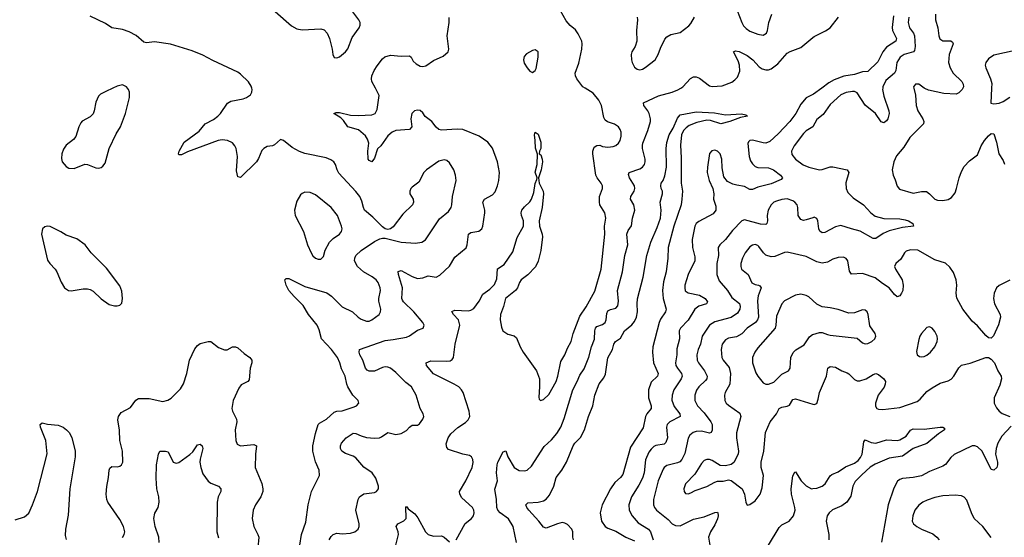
# Model space of a CAD drawing. Header units: inches. Extents: x 884691 to 1028259, y 526745 to 653629.
# Tile 151 of 241: x 994083 to 1001429, y 576649 to 580510. Entities that reach past the tile are written whole.
import ezdxf

# ---------------------------------------------------------------- set-up
doc = ezdxf.new("R2010")
doc.units = ezdxf.units.IN
doc.header["$MEASUREMENT"] = 0
for name, color, linetype in [('A9597', 7, 'Continuous'), ('A9598', 7, 'Continuous'), ('B0507', 7, 'Continuous'), ('B0508', 7, 'Continuous')]:
    doc.layers.add(name, color=color, linetype=linetype)

msp = doc.modelspace()

# ---------------------------------------------------------------- linework, layer by layer
at = {"layer": 'A9597', "color": 6}
for points, elevation in [([(994778.8, 580000), (994724.8, 579975.2), (994686.5, 579953.5), (994670, 579938.7), (994650, 579894), (994639.3, 579830), (994631.4, 579808.6), (994610, 579785.6), (994550, 579752.5), (994539.4, 579740.6), (994523.2, 579710), (994501.1, 579638.9), (994483.5, 579616.5), (994430, 579574.8), (994410, 579544.8), (994396.8, 579510), (994394, 579474), (994400.5, 579450), (994430, 579414), (994450, 579402.8), (994490, 579399.8), (994570, 579432.7), (994590, 579430.2), (994650, 579404.6), (994670, 579401.5), (994690, 579406.2), (994703.4, 579416.6), (994719.7, 579440.3), (994750.8, 579549.2), (994802.6, 579657.4), (994835.2, 579710), (994873.3, 579810), (994902, 579930), (994903.5, 579970), (994895.3, 579990), (994887.1, 580000)], 2200), ([(996172.7, 576590), (996186.1, 576670), (996218.5, 576761.5), (996234.5, 576890), (996260.6, 576990), (996319.3, 577110), (996317.8, 577150), (996290, 577212.6), (996269.8, 577290.2), (996270.1, 577329.9), (996290, 577422.6), (996309.6, 577490.4), (996318.7, 577501.3), (996372.3, 577530), (996430, 577582), (996450, 577589.8), (996490, 577591), (996577.7, 577622.3), (996595.4, 577630), (996613.3, 577650), (996608, 577670), (996568.4, 577708.4), (996531.2, 577770), (996523.3, 577790), (996512.5, 577850), (996485, 577905), (996471.4, 577951.4), (996453.8, 577990), (996408.5, 578050), (996333.5, 578130), (996317.4, 578197.4), (996303.5, 578230), (996237.7, 578310), (996198.2, 578378.2), (996130, 578444.1), (996091.2, 578490), (996070.7, 578530), (996060.9, 578570), (996070, 578579.8), (996090, 578579.6), (996210, 578520), (996373.5, 578473.5), (996410, 578448.3), (996488.6, 578368.6), (996565.5, 578330), (996607.4, 578290), (996630, 578275.1), (996670, 578259.9), (996690, 578261.1), (996711.2, 578270), (996765.1, 578310), (996775.5, 578330), (996776.7, 578350), (996762, 578410), (996762.1, 578430), (996775.1, 578490), (996773.6, 578510), (996757.4, 578550), (996741.4, 578570), (996712.7, 578592.7), (996649.2, 578629.2), (996603.8, 578670), (996582, 578710), (996582.4, 578730), (996590.9, 578750), (996630, 578787.8), (996730, 578854.7), (996770, 578875.5), (996790, 578880.5), (996810, 578880.3), (996930, 578851.1), (997036, 578844), (997082.8, 578850), (997110, 578868.7), (997215.9, 579024.1), (997281, 579079), (997302.3, 579110), (997308, 579130), (997310.9, 579190), (997338.5, 579310), (997335.1, 579350), (997323.1, 579390), (997290, 579443), (997270, 579459.1), (997250, 579464.6), (997210, 579454.9), (997116.9, 579390), (997098.5, 579370), (997061.3, 579298.7), (997010, 579261.9), (997000.6, 579250), (996992.9, 579230), (996993.9, 579210), (997017.4, 579170), (997021.7, 579150), (997014, 579130), (996941.8, 579058.2), (996870, 578965.4), (996850, 578951), (996830, 578945), (996810, 578950.5), (996790, 578965), (996717.9, 579037.9), (996655.7, 579090), (996646.8, 579110), (996636.7, 579156.7), (996620.4, 579190), (996590, 579229.1), (996464.6, 579364.6), (996450.9, 579390), (996439.1, 579430), (996426.2, 579450), (996405.1, 579465.1), (996370, 579480.5), (996210, 579512.7), (996170, 579525.8), (996115.8, 579555.8), (996050, 579609.8), (996030, 579615.1), (995983.6, 579576.4), (995970, 579569.8), (995930, 579562.9), (995904.2, 579550), (995890, 579534.2), (995865.5, 579474.5), (995849.7, 579450.3), (995730, 579333.8), (995710, 579338), (995701.3, 579381.3), (995707, 579490), (995697.2, 579550), (995687.9, 579570), (995670.4, 579590.4), (995633.6, 579610), (995594.7, 579614.7), (995565, 579610), (995335.1, 579524.9), (995290, 579503), (995270, 579501), (995266.9, 579510), (995274, 579530), (995310, 579595.3), (995421.1, 579678.9), (995465.7, 579734.3), (995530, 579765.8), (995561.9, 579790), (995581.7, 579810), (995632.3, 579887.7), (995657.6, 579902.4), (995750, 579919.9), (995775.2, 579930), (995804.6, 579950), (995816, 579970), (995816.5, 579990), (995813.8, 580000)], 2100), ([(996391, 576630), (996405.9, 576654.1), (996422.3, 576670), (996450, 576678.5), (996490, 576675.5), (996550, 576679.9), (996582.3, 576690), (996608.2, 576710), (996616, 576730), (996615.8, 576750), (996591.9, 576850), (996608.1, 576931.9), (996618.4, 576950), (996650, 576972.4), (996730, 576983.4), (996745.3, 576990), (996759.7, 577010), (996760.9, 577030), (996739.6, 577090), (996713.4, 577130), (996650, 577172.7), (996590, 577240.3), (996570, 577253.1), (996512.8, 577272.8), (996486.9, 577290), (996477.1, 577310), (996475.8, 577330), (996483.6, 577350), (996518.3, 577390), (996570, 577424.4), (996590, 577424.1), (996630, 577405.2), (996670, 577393.5), (996730, 577389.2), (996768.1, 577391.9), (996782.7, 577397.3), (996830, 577430.1), (996890, 577415.6), (996930, 577423.6), (996970, 577444.8), (996990, 577470.1), (997010, 577484), (997050, 577486.4), (997064.8, 577495.2), (997091.4, 577530), (997097.4, 577550), (997092.5, 577570), (997069.7, 577609.7), (997041.5, 577710), (997006.6, 577770), (996962.8, 577802.8), (996890, 577878), (996850, 577909.5), (996830, 577918.4), (996810, 577919.8), (996790, 577914.6), (996730, 577888.1), (996690, 577888.4), (996676, 577896), (996663.5, 577910), (996642.9, 577970), (996620.7, 578010), (996614.8, 578030), (996617, 578050), (996810, 578116.8), (996870, 578123.1), (996970, 578142.6), (996990, 578151.9), (997050, 578194.7), (997093.6, 578210), (997101.3, 578230), (997091.4, 578250), (997024.6, 578330), (996946.4, 578406.4), (996938.7, 578418.7), (996933.9, 578430), (996939.9, 578510), (996908.4, 578610), (996907.5, 578632.5), (996930, 578639), (997010, 578594.3), (997050, 578579.6), (997090, 578583.1), (997130, 578599.3), (997190, 578590.4), (997216.7, 578603.3), (997290, 578672.1), (997330, 578738.7), (997413, 578807), (997421.3, 578830), (997431, 578910), (997450, 578923.6), (997508, 578932), (997530.1, 578949.9), (997537.1, 578970), (997553.4, 579070), (997554.2, 579090), (997539.5, 579150), (997550.4, 579170), (997610, 579204.7), (997630, 579225.8), (997648.6, 579270), (997656.9, 579310), (997662.4, 579370), (997647.1, 579450), (997611, 579551), (997575.2, 579595.2), (997510, 579641.8), (997390, 579689.7), (997346.2, 579693.8), (997230, 579685.5), (997210, 579691), (997190, 579709.1), (997157.9, 579750), (997108.2, 579788.2), (997090, 579815.2), (997070, 579832.1), (997050, 579835.3), (997028.9, 579831.1), (997009.6, 579810), (997002.3, 579770), (997007.7, 579710), (996992, 579690), (996890, 579684.6), (996861.4, 579670), (996830, 579642.8), (996776.6, 579570), (996753.7, 579546.3), (996730, 579477.7), (996710, 579449.9), (996690, 579458.7), (996683.2, 579470), (996680.9, 579530), (996687.4, 579590), (996678.4, 579618.4), (996662.8, 579642.8), (996610, 579688.8), (996530, 579711.1), (996498.7, 579758.7), (996477.8, 579777.8), (996425.5, 579810), (996443.3, 579816.7), (996470, 579817.1), (996550, 579797.8), (996610, 579794.3), (996710, 579799.3), (996736.1, 579810), (996750, 579839.6), (996765.5, 579945.5), (996737.2, 580000)], 2000), ([(997339.4, 576630), (997407.4, 576752.6), (997453.5, 576790), (997468.6, 576810), (997472.8, 576830), (997471, 576850), (997461, 576870), (997382.9, 576942.9), (997365.7, 576970), (997364, 576990), (997411.8, 577070), (997458.9, 577170), (997465.7, 577205.7), (997463.9, 577230), (997454.7, 577250), (997439.1, 577259.1), (997390, 577269.3), (997283.1, 577303.1), (997270, 577318.9), (997265.2, 577345.2), (997278.5, 577390), (997300.2, 577419.8), (997351.1, 577468.9), (997410, 577504.3), (997430, 577524.9), (997440.2, 577550), (997435.6, 577590), (997390.6, 577730), (997379.9, 577750), (997358.4, 577770), (997323.5, 577790), (997170, 577868.3), (997117.9, 577930), (997115, 577950), (997150, 577963.9), (997270, 577961.9), (997294.2, 577965.8), (997310, 577975.8), (997318.4, 577990), (997330.7, 578090), (997366.2, 578230), (997356.5, 578270), (997320.6, 578310), (997307.1, 578332.9), (997330, 578343.2), (997430, 578337.1), (997450, 578342.9), (997470, 578356.3), (997510, 578409.7), (997537.8, 578462.2), (997590, 578499.2), (997626.5, 578533.5), (997643.4, 578576.6), (997648.7, 578651.3), (997696.9, 578683.1), (997761.2, 578778.8), (997794.6, 578885.4), (997842, 578970), (997842, 579010), (997826.3, 579050), (997825, 579070), (997830, 579088.6), (997850, 579114.4), (997889, 579151), (997901.3, 579170), (997918.1, 579221.9), (997930, 579288.2), (997942, 579318), (997943.9, 579330), (997930, 579372), (997943.3, 579430), (997946.8, 579506.8), (997932.5, 579552.5), (997929.7, 579610), (997922.6, 579650), (997928.2, 579671.8), (997950, 579654.9), (997970, 579597.3), (997970.7, 579550), (997961.3, 579530), (997959.3, 579510), (997970, 579501.3), (997982, 579470), (997984.5, 579450), (997973, 579390), (997952.7, 579330), (997959, 579290), (997987.7, 579230), (997992.1, 579210), (997982, 579110), (997958.4, 579010), (997961.8, 578970), (997980.8, 578910), (997982.9, 578890), (997972, 578788), (997951.3, 578708.7), (997932.5, 578667.5), (997874.5, 578605.5), (997825.1, 578570), (997811.1, 578550), (997796.5, 578510), (997783.1, 578490), (997706.3, 578430), (997693.1, 578370), (997671, 578310), (997668.2, 578271.8), (997676.6, 578216.6), (997687.7, 578187.7), (997725.2, 578165.2), (997772.8, 578152.8), (997790, 578137.1), (997817.1, 578070), (997838.6, 578030), (997939.6, 577890), (997960.2, 577830), (997961.3, 577770), (997955, 577695), (997959.3, 577679.3), (997968, 577668.1), (997990, 577677.2), (998030, 577714.3), (998085.4, 577810), (998099, 577850), (998120.8, 577959.2), (998150.7, 578009.3), (998170, 578059), (998196.6, 578110), (998211.9, 578170), (998261.9, 578298.1), (998310, 578369), (998374.8, 578485.2), (998421, 578650), (998448.6, 578910), (998445.6, 578970), (998456.4, 579030), (998449, 579070), (998412.3, 579130), (998407.8, 579147.8), (998408.5, 579190), (998430.2, 579250), (998430.2, 579270), (998421.8, 579290), (998391.1, 579330), (998382.3, 579350), (998358.9, 579510), (998360, 579530), (998370, 579558.2), (998390, 579572.6), (998410, 579574), (998430, 579565.1), (998470, 579558.1), (998510, 579563.5), (998530, 579571.6), (998550, 579587.9), (998562.1, 579610), (998570, 579640.3), (998570, 579670.8), (998564, 579690), (998550, 579711.2), (998519.8, 579730), (998468.5, 579748.5), (998450, 579761.4), (998441, 579781), (998422.7, 579870), (998403.2, 579910), (998361.2, 579961.2), (998301.1, 580000)], 1900), ([(997789.4, 576610), (997764.7, 576730), (997730, 576785.8), (997667.7, 576830), (997649.3, 576850), (997642.1, 576870), (997639.1, 576930), (997627.1, 577007.1), (997648.9, 577070), (997641.4, 577130), (997644.8, 577190), (997650.8, 577210), (997690, 577286.7), (997710, 577294.4), (997725.7, 577250), (997771.1, 577170), (997810, 577147.7), (997850, 577143.3), (997870, 577149), (997901.7, 577178.3), (997995.1, 577324.9), (998050, 577376.7), (998090, 577422.9), (998120, 577470), (998145.2, 577534.8), (998211, 577750), (998242.9, 577810), (998262, 577858), (998293.5, 577906.5), (998328.6, 577991.4), (998348.6, 578070), (998372.2, 578127.8), (998374.2, 578190), (998380, 578210), (998390, 578221.2), (998430, 578237), (998450, 578251.2), (998458.4, 578270), (998462.5, 578317.5), (998470, 578338), (998490, 578348.7), (998530, 578358.3), (998545.1, 578374.9), (998549.7, 578410), (998542.4, 578490), (998579.7, 578630), (998597, 578750), (998619.6, 578830), (998611.7, 578910), (998621.5, 578938.5), (998647.8, 578972.2), (998655.2, 579030), (998673.5, 579090), (998664.8, 579130), (998640.4, 579170), (998642.6, 579190), (998668.4, 579230), (998673.1, 579250), (998670.2, 579270), (998631.8, 579330), (998625.1, 579354.9), (998630, 579370), (998710, 579396.9), (998730, 579410), (998744.2, 579430), (998749.8, 579450), (998749.1, 579470), (998730.1, 579550), (998730, 579571.6), (998732.9, 579590), (998770, 579684.4), (998789.3, 579750), (998789.2, 579770), (998779.2, 579810), (998770, 579830), (998739.2, 579870), (998736.1, 579890), (998850, 579941.5), (998951.6, 579968.5), (998994.2, 579985.8), (999015.2, 580000)], 1800), ([(1000000, 579950.8), (999950, 579926.4), (999910, 579879), (999873.6, 579810), (999828.2, 579750), (999742.1, 579657.9), (999679.5, 579600.5), (999650, 579589.9), (999630, 579591.1), (999549.2, 579610.8), (999530.9, 579609.1), (999520.4, 579599.6), (999514.4, 579585.6), (999525.6, 579490), (999535.9, 579455.9), (999550, 579434.2), (999570, 579415.9), (999590, 579406.8), (999670, 579405.2), (999706.1, 579390), (999758.7, 579350), (999774.3, 579330), (999763, 579317), (999690, 579285.2), (999590, 579261.9), (999550, 579242.2), (999530, 579243.2), (999490, 579266.1), (999434.5, 579274.5), (999404, 579284), (999364, 579304), (999337.1, 579337.1), (999324.8, 579404.8), (999321.1, 579470), (999308.5, 579510), (999290, 579529.5), (999270, 579537.1), (999247.4, 579532.6), (999230, 579511.4), (999213.6, 579410), (999213.2, 579370), (999227.4, 579310), (999255.5, 579250), (999261.3, 579210), (999260.2, 579170), (999277.8, 579117.8), (999277.8, 579090), (999257.7, 579062.3), (999150, 579004.2), (999131.1, 578988.9), (999120.3, 578970), (999100.4, 578870), (999102.5, 578810), (999120.1, 578740.1), (999119.3, 578710), (999070, 578610), (999046.1, 578530), (999044.2, 578510), (999048.3, 578488.3), (999070, 578471.2), (999154.8, 578454.8), (999197.5, 578430), (999214.1, 578405.9), (999208.2, 578390), (999150, 578372.3), (999120.7, 578350), (999070, 578268), (999013.5, 578210), (999004.2, 578190), (999006.2, 578130), (998986.5, 578053.5), (998985.4, 578010), (998974.5, 577950), (998979.2, 577930), (998990.7, 577910), (999020.4, 577870), (999025.1, 577850), (999018.6, 577830), (998963.5, 577750), (998951.7, 577710), (998948.1, 577671.9), (998964.6, 577624.6), (999007.7, 577570), (999009.4, 577550), (998933.2, 577510), (998913.3, 577490), (998907.7, 577470), (998914.9, 577390), (998904.4, 577355.6), (998890, 577344), (998830, 577333.3), (998814.5, 577325.5), (998793.2, 577306.8), (998776.6, 577283.4), (998752.2, 577227.8), (998741.7, 577130), (998729.7, 577090.3), (998702.8, 577037.2), (998648.5, 576950), (998627.1, 576890), (998630.8, 576850), (998651.6, 576810), (998696.4, 576756.4), (998774.5, 576710), (998788.9, 576688.9), (998808.7, 576630)], 1800), ([(998215.7, 576630), (998209.6, 576650), (998209.5, 576690), (998201.4, 576710), (998170, 576743.3), (998150, 576754.7), (998130, 576758.1), (998095.7, 576750), (998010, 576717), (997990, 576723.7), (997955.5, 576770), (997881.1, 576850), (997866.1, 576870), (997858.5, 576890), (997874.3, 576905.7), (997950, 576909.7), (997990, 576921.7), (998010, 576933.3), (998036.7, 576963.3), (998067, 577030), (998086.2, 577093.8), (998128.3, 577150), (998162.9, 577210), (998211.4, 577330), (998224.9, 577350), (998267.3, 577392.7), (998296.2, 577450), (998326.6, 577550), (998357.8, 577630), (998372.9, 577710), (998406.7, 577793.3), (998441.1, 577838.9), (998453.9, 577866.1), (998470, 577987.8), (998506.8, 578050), (998514.5, 578090), (998528.1, 578110), (998565.5, 578134.5), (998596, 578190), (998650, 578233.1), (998670, 578259.4), (998685, 578290), (998693.2, 578330), (998689.3, 578390), (998692.9, 578427.1), (998735.1, 578590), (998762.5, 578750), (998791.3, 578850), (998840.2, 578959.8), (998862.7, 579030), (998867.9, 579090), (998860.9, 579150), (998879.6, 579210), (998879.7, 579230), (998870, 579250), (998866.7, 579270), (998869.5, 579290), (998883.2, 579310), (998895.9, 579344.1), (998907.9, 579410), (998905.1, 579550), (998910, 579593.2), (998927.7, 579650), (998958.4, 579701.6), (998990, 579774.5), (999010, 579801.2), (999130, 579822.8), (999265.8, 579814.2), (999350, 579801.1), (999467.1, 579807.1), (999500.4, 579800.4), (999513.4, 579790), (999460.3, 579779.7), (999382, 579750), (999313.8, 579733.8), (999237.1, 579757.1), (999210, 579759.9), (999135.8, 579744.2), (999078.9, 579721.1), (999055.7, 579704.3), (999036.6, 579683.4), (999021.7, 579650), (999013.4, 579573.4), (999018.9, 579478.9), (999019.2, 579290), (999027.7, 579230), (999023.9, 579170), (999017, 579130), (998963.8, 578970), (998920.2, 578810), (998918.7, 578730), (998904.9, 578630), (998886.5, 578553.5), (998877.7, 578490), (998883.3, 578430), (998906.3, 578350), (998901.6, 578330), (998864.7, 578275.3), (998853.1, 578250), (998805.7, 578070), (998803, 578030), (998810.8, 577950), (998846, 577870), (998840.9, 577850), (998794.8, 577805.2), (998773.6, 577750), (998774.4, 577690), (998793.2, 577630), (998795.2, 577610), (998761.9, 577570), (998751.9, 577550), (998735.6, 577464.4), (998639.2, 577320.8), (998583.3, 577116.7), (998566.1, 577093.9), (998523.6, 577056.4), (998492, 577010), (998427.6, 576890), (998414.2, 576830), (998424.9, 576770), (998450, 576729.3), (998470, 576716.6), (998530, 576694), (998604.4, 576650), (998670, 576623.4)], 1700), ([(1000000, 579711.1), (999999.4, 579710), (999950, 579681), (999930, 579660.7), (999862, 579570), (999840.5, 579530), (999843.6, 579503.6), (999871.8, 579470), (999928.5, 579428.5), (999970, 579411.1), (1000000, 579403.6)], 1900), ([(1000000, 579032.5), (999950, 579015.8), (999930, 579013.1), (999910, 579019.6), (999890.2, 579050), (999888.1, 579110), (999882.4, 579130), (999865.8, 579150), (999850, 579159.8), (999807.6, 579172.4), (999770, 579168.3), (999730, 579156.9), (999710, 579148.1), (999688.5, 579130), (999666.2, 579090), (999660.4, 579050), (999662.3, 579010), (999657.5, 578990), (999650, 578982.9), (999610, 578984.6), (999490, 579016.7), (999470, 579010.3), (999401.5, 578938.5), (999350, 578870.9), (999305.9, 578830), (999293.4, 578810), (999295.4, 578750), (999284.2, 578690), (999284.7, 578610), (999302.5, 578562.5), (999364.5, 578490), (999396.4, 578436.4), (999452.1, 578392.1), (999457.5, 578370), (999455.5, 578350), (999438.3, 578321.7), (999391.7, 578288.3), (999270, 578256.6), (999228.2, 578231.8), (999174.9, 578150), (999162.9, 578090), (999144.6, 578050), (999134.7, 578010), (999137.9, 577970), (999146.9, 577950), (999192.2, 577890), (999212.2, 577850), (999208.8, 577830), (999200.8, 577819.2), (999149.6, 577770.4), (999133.4, 577746.6), (999118.8, 577710), (999119.2, 577670), (999140.4, 577630), (999190, 577576.7), (999240.3, 577510), (999248.7, 577490), (999250, 577447.8), (999241.3, 577430), (999230, 577426), (999170, 577439.8), (999130, 577438.5), (999107, 577430), (999082.6, 577410), (999071.2, 577388.8), (999045.3, 577274.8), (999023.9, 577230), (999007.5, 577212.5), (998990, 577203.5), (998910, 577184), (998890, 577170.2), (998882.6, 577157.4), (998845.8, 577070), (998811.4, 576930), (998811.5, 576890), (998818.7, 576870), (998832.8, 576850), (998921.2, 576781.2), (998950, 576749.2), (998975.9, 576735.9), (999010, 576735), (999110, 576783.4), (999190, 576801.4), (999270, 576834.5), (999290, 576835.6), (999292.3, 576832.3), (999295.1, 576810), (999290, 576786.7), (999270, 576742.1), (999237.2, 576690), (999223.1, 576650), (999240.9, 576530)], 1900), ([(1000000, 578718.6), (999950, 578743.2), (999810, 578774.9), (999790, 578774.3), (999715.9, 578744.1), (999690, 578740.5), (999650, 578752.8), (999632, 578770), (999598.5, 578818.5), (999590, 578826.7), (999570, 578833.2), (999550, 578829), (999530, 578814.6), (999495.9, 578770), (999475, 578730), (999463.8, 578690), (999462.2, 578670), (999467.5, 578650), (999517.8, 578610), (999546.1, 578546.1), (999570, 578534.6), (999595.8, 578530), (999604.7, 578524.7), (999614.1, 578510), (999592.8, 578450), (999586.8, 578413.2), (999594.9, 578290), (999588.7, 578270), (999573.8, 578250), (999511.5, 578210), (999470, 578166.2), (999430, 578144.8), (999370, 578133.9), (999350, 578122.7), (999324, 578090), (999315.4, 578050), (999322.4, 577990), (999332.5, 577970), (999375.1, 577915.1), (999385.8, 577870), (999380.8, 577790), (999347, 577730), (999340.4, 577710), (999343.3, 577670), (999353.8, 577650), (999370, 577635.4), (999455.1, 577575.1), (999463.8, 577550), (999430.8, 577429.2), (999431.6, 577390), (999445.8, 577290), (999442.8, 577270), (999410, 577206.2), (999390, 577191.5), (999350, 577180.8), (999310, 577185.4), (999250, 577222.3), (999230, 577228.9), (999210, 577229.6), (999190, 577221.2), (999170, 577199.9), (999119.7, 577120.3), (999050, 577047), (999038.4, 577010), (999041, 576990), (999050, 576976.4), (999070, 576972.5), (999090, 576980.1), (999122.3, 576997.7), (999210, 577027.4), (999270, 577060.7), (999290, 577066.2), (999332, 577068), (999370, 577077.7), (999391.8, 577071.8), (999472.8, 577010), (999491.2, 576970), (999501.2, 576910), (999510, 576889.4), (999530, 576892.3), (999570, 576921.6), (999606.6, 576970), (999621.7, 577018.3), (999633, 577110), (999616, 577170), (999613.9, 577210), (999635.2, 577290), (999648.3, 577430), (999681.8, 577510), (999729.5, 577570), (999750.1, 577609.9), (999770, 577619.5), (999810, 577625.9), (999826, 577634), (999850, 577677.2), (999870, 577680.9), (1000000, 577641.8)], 2000), ([(1000000, 578415.4), (999970, 578442.5), (999950, 578452.7), (999910, 578462), (999870, 578454.7), (999788.1, 578411.9), (999768.4, 578390), (999730, 578298.8), (999724.5, 578230), (999718.9, 578210), (999590, 578062.2), (999567.8, 578030), (999549.1, 577990), (999551.1, 577950), (999576.2, 577876.2), (999590.2, 577850.2), (999630, 577801.9), (999650, 577790.4), (999670, 577790.6), (999710, 577805.7), (999770, 577865.7), (999819.7, 577890), (999830.8, 577910), (999837.3, 577990), (999853.5, 578026.5), (999872.6, 578047.4), (999935.3, 578084.7), (999975.6, 578144.4), (999999, 578161), (1000000, 578161.3)], 2100), ([(994850, 576647.2), (994862.9, 576670), (994866.5, 576690), (994858.1, 576730), (994830, 576781.8), (994741.7, 576910), (994733, 576930), (994727.3, 576970), (994732.5, 577027.5), (994746.4, 577093.6), (994749.9, 577150.1), (994755.5, 577164.5), (994770, 577175.6), (994810, 577174.3), (994830, 577179.5), (994842, 577190), (994852, 577210), (994850.6, 577290), (994830.8, 577370), (994827.7, 577447.7), (994816, 577524), (994820.7, 577550), (994841.1, 577578.9), (994910, 577617.6), (994948.3, 577671.7), (994970, 577684.5), (995050, 577682.9), (995150, 577662), (995189.1, 577670.9), (995213.3, 577686.7), (995282.8, 577757.2), (995306.3, 577793.6), (995330.4, 577869.7), (995349.6, 577970.4), (995390, 578055.8), (995410, 578079.7), (995430, 578093.2), (995490, 578110.2), (995510, 578110.3), (995565.8, 578065.8), (995610, 578046), (995630, 578046.8), (995670, 578068.7), (995692.1, 578070), (995710, 578061.6), (995758.6, 578018.6), (995800.1, 577990), (995814.6, 577970), (995814.6, 577950), (995801.6, 577910), (995795.5, 577824.5), (995784.2, 577810), (995735, 577785), (995717.7, 577762.3), (995675.4, 577670), (995665.1, 577610), (995669.8, 577590), (995699.7, 577530), (995701.9, 577510), (995690.7, 577450), (995696, 577370), (995704.4, 577344.4), (995730.9, 577330.9), (995830, 577341.8), (995850.3, 577330), (995841.2, 577270), (995840.2, 577170), (995889.2, 577050), (995897.3, 577010), (995896.2, 576990), (995882.5, 576950), (995843, 576890), (995823.8, 576850), (995816.8, 576790), (995828.9, 576730), (995860.4, 576670), (995866.1, 576650), (995860.4, 576570)], 2100), ([(994050, 576778.8), (994118.7, 576801.3), (994150, 576828.6), (994179.7, 576890), (994216, 576990), (994287.7, 577272.3), (994278.4, 577370), (994239.2, 577470), (994236.7, 577490), (994250, 577501.5), (994290, 577492.1), (994370, 577485.6), (994406.3, 577470), (994431.5, 577451.5), (994451.6, 577430), (994472.6, 577392.6), (994496.4, 577290), (994497.4, 577250), (994456.6, 577010), (994445, 576815), (994424.6, 576710), (994422.7, 576662.7), (994430, 576632.4)], 2100), ([(995123.9, 576610), (995121.2, 576650), (995092.9, 576730), (995083.4, 576790), (995091.9, 576828.1), (995115.8, 576870), (995123.7, 576910), (995121.4, 576950), (995106.8, 577010), (995100.5, 577090), (995103, 577190), (995117.4, 577270), (995128.5, 577291.5), (995171, 577291), (995190, 577285.4), (995228.5, 577210), (995250, 577201.4), (995270, 577206), (995353.5, 577266.5), (995374.1, 577285.9), (995410, 577338.5), (995430, 577343.6), (995443.3, 577330), (995449.7, 577310), (995428.5, 577231.5), (995427, 577210), (995433.6, 577170), (995450, 577121.6), (995490, 577067.4), (995510, 577053.1), (995567.1, 577030), (995584.8, 577010), (995583.3, 576990), (995564.1, 576950), (995556.1, 576910), (995554.6, 576690), (995565.2, 576645.2)], 2000), ([(999670.6, 576589.4), (999750, 576722.7), (999770, 576740.8), (999822.7, 576770), (999855.2, 576810), (999867.9, 576850), (999866.4, 576870), (999840.4, 576970), (999838.3, 577010), (999852.2, 577107.8), (999865.9, 577134.1), (999870, 577136), (999913.3, 577070), (999951.6, 577031.6), (999990, 577010.8), (1000000, 577011.8)], 1900), ([(996889.1, 576590.9), (996910, 576670), (996907.8, 576690), (996892.5, 576730), (996904.3, 576750), (996949, 576771), (996965.5, 576790), (996964.1, 576875.9), (996970, 576877.6), (996982, 576862), (997030, 576822.8), (997052.8, 576792.8), (997110, 576689.3), (997130, 576670.4), (997170, 576656.9), (997230, 576658.5), (997250, 576649.7), (997290, 576614.2)], 1900)]:
    msp.add_lwpolyline(points, dxfattribs=dict(at, elevation=elevation))
at = {"layer": 'A9597', "color": 6, "elevation": 2200}
for points in [[(996210, 579222.3), (996190, 579213.7), (996177.4, 579202.6), (996150, 579157.3), (996133.4, 579090), (996137.2, 579050), (996201.2, 578930), (996229.7, 578830), (996256.8, 578770), (996270, 578749.5), (996290, 578731.8), (996310, 578724), (996330, 578722.8), (996350, 578744.6), (996362.3, 578790), (996395.5, 578850), (996422.1, 578877.9), (996468.3, 578910), (996484.5, 578930), (996488.3, 578950), (996484.7, 578970), (996453.6, 579050), (996407.9, 579110), (996290, 579204.1), (996250, 579221.6)], [(994286.8, 578970), (994270, 578964.4), (994253.4, 578950), (994245.3, 578910), (994290, 578717.1), (994306.7, 578690), (994347.2, 578650), (994360.9, 578630), (994392.8, 578552.8), (994418.4, 578510), (994447.3, 578490), (994466.9, 578486.9), (994557.4, 578502.7), (994590, 578502.4), (994610, 578497.3), (994630, 578484), (994690, 578427.6), (994750, 578385.2), (994790, 578375.2), (994810, 578374.6), (994830, 578381.3), (994844.4, 578395.6), (994850.7, 578429.3), (994844.7, 578484.7), (994830, 578523.7), (994730, 578655.6), (994617.4, 578770), (994570.6, 578830.6), (994510, 578874), (994430, 578901.5), (994390, 578928.4), (994310, 578967.3)]]:
    msp.add_lwpolyline(points, close=True, dxfattribs=at)
at = {"layer": 'A9598', "color": 6}
for points, elevation in [([(998301.1, 580000), (998285.6, 580010), (998238.8, 580070), (998228.8, 580090), (998228.3, 580110), (998254.3, 580185.7), (998277.3, 580290), (998279.7, 580330), (998275.9, 580350), (998250, 580403.7), (998230, 580433.8), (998190, 580466.9), (998161.2, 580501.2), (998070, 580664.3)], 1900), ([(999401.3, 580670), (999469.4, 580490), (999484.1, 580464.1), (999503.5, 580443.5), (999530, 580425.6), (999590, 580401.5), (999630, 580394.4), (999654.8, 580410), (999662.5, 580430), (999671.7, 580490), (999694.9, 580550)], 1900), ([(995990.2, 580570), (996110, 580464.8), (996150, 580441), (996190, 580435.6), (996330, 580441.7), (996354.4, 580434.4), (996377.9, 580410), (996395.6, 580370), (996414.2, 580290), (996418.7, 580250), (996430, 580227), (996450, 580224.6), (996470, 580231.8), (996512.7, 580270), (996530, 580291.5), (996563.2, 580376.8), (996615.4, 580450), (996623.4, 580470), (996622.3, 580490), (996612.5, 580510), (996569.3, 580569.3)], 2100), ([(995813.8, 580000), (995810, 580013.7), (995790, 580047.6), (995730, 580104.7), (995710, 580117.9), (995525, 580205), (995450, 580245.5), (995370, 580276.8), (995207.1, 580327.1), (995090, 580343.7), (995030, 580338.4), (995010, 580343.5), (994951.2, 580391.2), (994900.3, 580420.3), (994850, 580436.8), (994770, 580448.8), (994722.8, 580482.8), (994610, 580537.2)], 2100), ([(996737.2, 580000), (996711.2, 580050), (996707.3, 580070), (996710, 580090), (996727.4, 580130), (996750, 580165.7), (996790, 580218.2), (996807.3, 580232.7), (996850, 580244.2), (996930, 580238.8), (996990, 580241.2), (997003, 580230), (997019.8, 580199.8), (997040, 580180), (997070, 580163.8), (997090, 580160.8), (997113.5, 580166.5), (997170, 580204.8), (997242.7, 580237.3), (997279.5, 580270), (997285.8, 580290), (997271.7, 580390), (997288.1, 580490), (997287, 580527)], 2000), ([(998688.7, 580530), (998693.3, 580510), (998683.8, 580430), (998687.7, 580350), (998675.1, 580310), (998649.6, 580270), (998645.1, 580250), (998647.1, 580210), (998652.2, 580190), (998670, 580156.9), (998690, 580140.5), (998710, 580136.4), (998730, 580141.3), (998750, 580153), (998822.8, 580210), (998847.1, 580250), (998863.5, 580296.5), (998895.7, 580364.3), (998910, 580381.5), (998941.6, 580398.4), (999010, 580414.6), (999075.7, 580464.3), (999090, 580480.5), (999116.5, 580530)], 1900), ([(999015.2, 580000), (999030, 580010.1), (999087.8, 580072.2), (999110, 580083), (999130, 580083.4), (999155, 580075), (999230, 580017), (999250, 580012.1), (999324.1, 580015.9), (999394.9, 580045.1), (999419.4, 580060.6), (999439, 580081), (999454.5, 580125.5), (999452.3, 580170), (999444.3, 580204.3), (999409.4, 580270), (999422.4, 580277.6), (999450, 580271.5), (999510, 580242.7), (999553.8, 580210), (999599, 580159), (999623.4, 580143.4), (999650, 580135), (999670, 580135.4), (999690, 580142.3), (999739.8, 580180.2), (999810, 580260.7), (999830, 580273.1), (999910, 580302.9), (1000000, 580376.3)], 1800), ([(994887.1, 580000), (994878.9, 580010), (994850, 580023.9), (994810, 580014.4), (994778.8, 580000)], 2200)]:
    msp.add_lwpolyline(points, dxfattribs=dict(at, elevation=elevation))
at = {"layer": 'A9598', "color": 6, "elevation": 2000}
msp.add_lwpolyline([(997930, 580284.4), (997910, 580281.2), (997863.5, 580256.5), (997845.7, 580234.3), (997840.6, 580210), (997846, 580186), (997870, 580150.2), (997890, 580125.5), (997910, 580116.9), (997930, 580132.2), (997935, 580145), (997951.3, 580231.3), (997950.5, 580270.5)], close=True, dxfattribs=at)
at = {"layer": 'B0507', "color": 6}
for points, elevation in [([(1000067.5, 580000), (1000006.2, 579953.8), (1000000, 579950.8)], 1800), ([(1000521.5, 580000), (1000520.6, 579990), (1000530, 579940.5), (1000567, 579830), (1000569.8, 579810), (1000559.9, 579770), (1000550, 579754.8), (1000530, 579741.8), (1000510, 579748.9), (1000466.9, 579810), (1000392, 579872), (1000330, 579963.3), (1000310, 579974.2), (1000295.4, 579975.4), (1000250, 579967.9), (1000210, 579949.1), (1000130, 579876.3), (1000077.5, 579802.5), (1000030, 579765.6), (1000000, 579711.1)], 1900), ([(1000754.6, 580000), (1000766.8, 579946.8), (1000771.2, 579870), (1000783, 579830), (1000821.6, 579770), (1000829.5, 579750), (1000826.4, 579733.6), (1000722.9, 579630), (1000680, 579560), (1000624.7, 579495.3), (1000603.5, 579450), (1000591.7, 579390), (1000598.7, 579350), (1000615.5, 579315.5), (1000628.9, 579268.9), (1000646.7, 579246.7), (1000750, 579217.1), (1000810, 579228.2), (1000847.2, 579227.2), (1000871.5, 579211.5), (1000910, 579172.2), (1000930, 579163.1), (1000970, 579161.1), (1001010, 579169.1), (1001035.3, 579184.7), (1001061.4, 579218.6), (1001073.1, 579250), (1001091.9, 579330), (1001110, 579378.7), (1001130, 579415.7), (1001170, 579458), (1001230, 579501.8), (1001256.4, 579570), (1001281.6, 579610), (1001310, 579643.4), (1001330, 579661.6), (1001350, 579657.9), (1001370, 579597.6), (1001389.2, 579510), (1001420, 579460), (1001431.4, 579431.4)], 2000), ([(1001120, 580000), (1001115.3, 579990), (1001090, 579965.4), (1001070, 579955.5), (1000978.5, 579958.5), (1000864, 579984), (1000836.5, 579996.5), (1000831.4, 580000)], 2000), ([(1001333.3, 580000), (1001328.2, 579888.2), (1001350, 579881.9), (1001390, 579887.8), (1001419.7, 579900.3), (1001470, 579931.7)], 2100), ([(1000000, 579403.6), (1000050, 579391), (1000070, 579391.5), (1000130, 579412.3), (1000150, 579412.3), (1000257.5, 579390), (1000268.7, 579370), (1000246.6, 579293.4), (1000249.2, 579250), (1000261.7, 579221.7), (1000300.8, 579180.8), (1000377.8, 579130), (1000432.5, 579070), (1000465.2, 579045.2), (1000530, 579028), (1000650, 579024.6), (1000690, 579017.4), (1000714.1, 579010), (1000746.1, 578990), (1000750.8, 578970), (1000670, 578959.3), (1000570, 578935.3), (1000524, 578916), (1000470, 578878.3), (1000450, 578877.7), (1000353.6, 578933.6), (1000288.8, 578948.8), (1000210, 578974.5), (1000170, 578964.4), (1000090, 578921.5), (1000070, 578919.9), (1000053.4, 578933.4), (1000045.1, 578950), (1000038.2, 579010), (1000030, 579026.6), (1000010, 579035.8), (1000000, 579032.5)], 1900), ([(1001470, 578567.4), (1001390, 578527), (1001371.2, 578508.8), (1001352.3, 578470), (1001348.4, 578430), (1001354.6, 578390), (1001397.2, 578310), (1001399.6, 578290), (1001385.5, 578234.5), (1001348.1, 578151.9), (1001330, 578134.5), (1001310, 578137.1), (1001290, 578154.6), (1001230, 578226.4), (1001190, 578262.1), (1001118.9, 578350), (1001073.5, 578433.5), (1001068.7, 578470), (1001075.3, 578530), (1001069.5, 578570), (1001050, 578623.2), (1001023.3, 578663.3), (1000990, 578693.9), (1000910, 578718.8), (1000782.9, 578790), (1000730, 578794), (1000696.8, 578783.2), (1000683.7, 578770), (1000655.7, 578724.3), (1000620.1, 578690), (1000610.1, 578670), (1000616, 578650), (1000667, 578570), (1000674.8, 578530), (1000671.3, 578490), (1000661.8, 578470), (1000650, 578450.5), (1000630, 578441.5), (1000610, 578458.8), (1000570.5, 578510.5), (1000520.8, 578540.8), (1000465.1, 578585.1), (1000370, 578617.4), (1000290, 578611.3), (1000274.2, 578634.2), (1000261.2, 578710), (1000249.1, 578729.1), (1000230, 578738), (1000190, 578736.1), (1000150, 578722.6), (1000110, 578702.3), (1000070, 578694.4), (1000030, 578703.8), (1000000, 578718.6)], 2000), ([(1000000, 578161.3), (1000050, 578177.2), (1000070, 578177.4), (1000110, 578160.7), (1000130, 578157.1), (1000330, 578135.1), (1000370, 578098.9), (1000390, 578091.3), (1000410, 578094.6), (1000440.4, 578110), (1000461.9, 578130), (1000469.4, 578150), (1000464.5, 578170), (1000426.2, 578226.2), (1000413.3, 578310), (1000404.6, 578330), (1000390, 578343.4), (1000370, 578345.4), (1000310, 578322.8), (1000270, 578320.4), (1000190, 578347.4), (1000130, 578360.8), (1000070, 578367.8), (1000030, 578388.3), (1000000, 578415.4)], 2100), ([(1000000, 577641.8), (1000010, 577638.8), (1000030, 577647.2), (1000040.9, 577679.1), (1000050.2, 577730), (1000102.8, 577850), (1000113, 577910), (1000130, 577922.4), (1000170, 577917.3), (1000216.3, 577890), (1000255.9, 577875.9), (1000270, 577867.6), (1000310, 577824.8), (1000330, 577816.4), (1000350, 577815.9), (1000398.1, 577830), (1000450, 577863.9), (1000470, 577869.8), (1000490, 577862.4), (1000530.9, 577830), (1000543.4, 577810), (1000541, 577790), (1000531.4, 577768.6), (1000487.8, 577710), (1000466.8, 577650), (1000467.8, 577627.8), (1000478.4, 577610), (1000490, 577603.7), (1000522.5, 577602.5), (1000650, 577617.1), (1000778, 577662), (1000800.6, 577679.4), (1000850, 577735.3), (1000890, 577764.7), (1000950, 577798.8), (1001010, 577815.6), (1001032.8, 577827.2), (1001052.8, 577850), (1001090, 577912.2), (1001110, 577932.8), (1001173.5, 577946.5), (1001290, 577990.5), (1001310, 577988.9), (1001330, 577978.4), (1001355.1, 577950), (1001379.7, 577890), (1001405.5, 577850), (1001408.3, 577830), (1001396.5, 577783.5), (1001352.3, 577690), (1001353.6, 577650), (1001370, 577613.9), (1001389.4, 577589.4), (1001413.3, 577573.3), (1001471.3, 577550)], 2000), ([(1000000, 577011.8), (1000030, 577015), (1000069.2, 577030.8), (1000092.1, 577047.9), (1000130, 577107.1), (1000143.1, 577116.9), (1000190, 577136), (1000245.2, 577174.8), (1000310, 577200.5), (1000339.3, 577220.7), (1000356.7, 577243.3), (1000367.8, 577270), (1000380, 577360), (1000390, 577375.5), (1000435.5, 577355.6), (1000470, 577350.8), (1000550, 577376.1), (1000630, 577369.7), (1000650, 577376.7), (1000695.8, 577404.2), (1000730, 577448.3), (1000750, 577457.7), (1000830, 577454.2), (1000950.1, 577470.1), (1000971, 577470), (1000981.6, 577461.6), (1000983.6, 577450), (1000938.4, 577421.6), (1000850, 577348.1), (1000749.3, 577310.7), (1000670, 577254.3), (1000570, 577239.5), (1000466.5, 577193.5), (1000428.9, 577171.1), (1000364.8, 577115.2), (1000315.7, 577064.3), (1000299.8, 577030), (1000283.7, 576956.4), (1000253.1, 576910), (1000215.8, 576884.2), (1000147.3, 576852.7), (1000121.4, 576830), (1000107.2, 576810), (1000099.1, 576770), (1000118.7, 576670), (1000120.8, 576630)], 1900), ([(1001481.1, 577478.9), (1001410, 577403.9), (1001379.9, 577350), (1001368.7, 577310), (1001363.7, 577270), (1001377.2, 577210), (1001378.9, 577190), (1001373.5, 577170), (1001350, 577148.7), (1001330, 577155.3), (1001263, 577290), (1001230, 577322.6), (1001210, 577331.4), (1001190, 577329.9), (1001054.6, 577265.4), (1001030, 577243.1), (1000990, 577191.5), (1000970, 577180), (1000870, 577140), (1000810, 577108), (1000750, 577093.7), (1000670, 577087.6), (1000650, 577081), (1000632.9, 577067.1), (1000605.5, 577014.5), (1000562.5, 576890), (1000511.4, 576611.4)], 2000), ([(1001330, 576648.3), (1001268.1, 576728.1), (1001203.9, 576790), (1001183.4, 576830), (1001150, 576924.5), (1001130, 576948.2), (1001110, 576958.9), (1001062.7, 576962.7), (1000970, 576958.6), (1000910, 576945.7), (1000854.5, 576925.5), (1000820.1, 576910), (1000790, 576888.7), (1000761.4, 576850), (1000745.4, 576810), (1000742.1, 576770), (1000751.9, 576750), (1000775.8, 576730), (1000810, 576710.5), (1000894.7, 576674.7), (1000926.5, 576650), (1000943.4, 576630)], 2100)]:
    msp.add_lwpolyline(points, dxfattribs=dict(at, elevation=elevation))
at = {"layer": 'B0507', "color": 6, "elevation": 2100}
msp.add_lwpolyline([(1000870, 578219.9), (1000850, 578212.7), (1000811.2, 578170), (1000799.2, 578150), (1000790, 578124.2), (1000773.7, 578033.7), (1000779.7, 578010), (1000797.1, 577997.1), (1000810, 577994.1), (1000830, 577997.7), (1000850, 578007.2), (1000878.8, 578030), (1000909.4, 578070), (1000927.5, 578110), (1000929.9, 578129.9), (1000926.8, 578150), (1000910, 578184.9), (1000890, 578207.9)], close=True, dxfattribs=at)
at = {"layer": 'B0508', "color": 6}
for points, elevation in [([(1000915.9, 580550), (1000915.9, 580510), (1000933.7, 580450), (1000940.1, 580390), (1000946.9, 580366.9), (1000970, 580352.9), (1001030, 580353.2), (1001043.4, 580343.4), (1001046.9, 580330), (1001016.8, 580250), (1001012.3, 580190), (1001023.9, 580150), (1001046.4, 580110), (1001111.2, 580050), (1001121.2, 580030), (1001124.3, 580010), (1001120, 580000)], 2000), ([(1000000, 580376.3), (1000010, 580384.4), (1000094.1, 580425.9), (1000128.8, 580450), (1000192, 580528)], 1800), ([(1000601.9, 580538.1), (1000592.2, 580452.2), (1000594.9, 580430), (1000623.9, 580370), (1000620.2, 580350), (1000550, 580304.9), (1000522.7, 580270), (1000484.4, 580195.6), (1000410, 580123.9), (1000370, 580120.2), (1000310, 580102.2), (1000232.2, 580087.8), (1000159, 580061), (1000120.2, 580039.8), (1000067.5, 580000)], 1800), ([(1000717.4, 580530), (1000711.6, 580490), (1000720.8, 580450), (1000751.6, 580410), (1000760, 580390), (1000763.6, 580310), (1000758.9, 580281.1), (1000750.5, 580269.5), (1000682.6, 580250), (1000652.2, 580230), (1000626.1, 580190), (1000619.8, 580130), (1000609.8, 580110.2), (1000544, 580056), (1000522.4, 580010), (1000521.5, 580000)], 1900), ([(1001858.1, 580000), (1001820.1, 580050), (1001815.5, 580070), (1001817.9, 580090), (1001864.5, 580190), (1001866.9, 580230), (1001826.7, 580366.7), (1001810, 580392.3), (1001790, 580403.7), (1001734.6, 580405.4), (1001670, 580389.6), (1001600.2, 580350), (1001510, 580280.2), (1001350, 580246.1), (1001310, 580217.9), (1001290, 580191.7), (1001287, 580170), (1001290.4, 580150), (1001326.9, 580070), (1001334.9, 580034.9), (1001333.3, 580000)], 2100), ([(1000831.4, 580000), (1000790, 580027.9), (1000765.9, 580030), (1000752.3, 580010), (1000754.6, 580000)], 2000)]:
    msp.add_lwpolyline(points, dxfattribs=dict(at, elevation=elevation))

doc.saveas('drawing.dxf')
